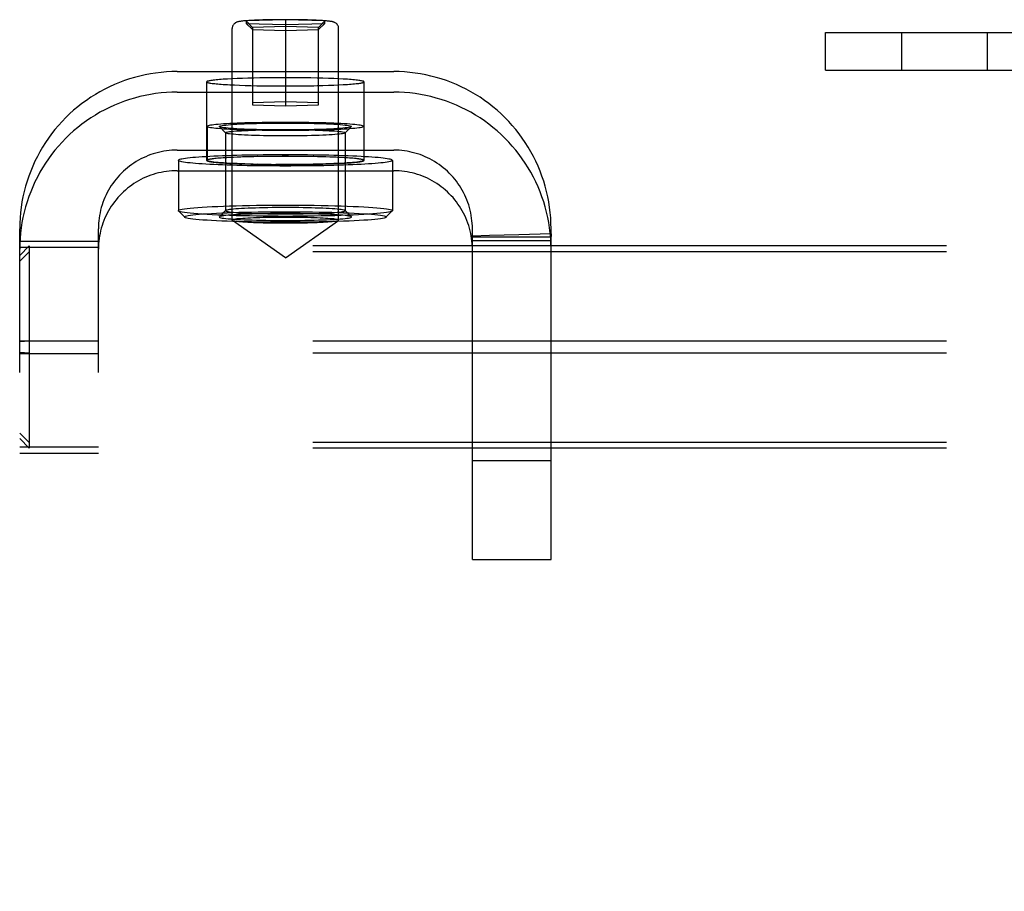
# Model space of a CAD drawing. Header units: inches. Extents: x 0 to 183, y 0 to 118.
# Tile 30 of 80: x 81.92 to 83.48, y 61.76 to 63.14. Entities that reach past the tile are written whole.
import ezdxf

# ---------------------------------------------------------------- set-up
doc = ezdxf.new("R2010")
doc.units = ezdxf.units.IN
doc.header["$LTSCALE"] = 10.065561
doc.header["$MEASUREMENT"] = 0
doc.linetypes.add('HIDDEN', pattern=[0.2, 0.1, -0.1])
doc.layers.add('DEFAULT_2', color=8, linetype='HIDDEN')

msp = doc.modelspace()

# ---------------------------------------------------------------- linework, layer by layer
at = {"layer": 'DEFAULT_2', "color": 8, "linetype": 'HIDDEN'}
for p, q in [((82.3374, 63.1404), (82.2749, 63.1385)), ((82.2749, 63.1385), (82.2749, 63.1347)), ((82.2749, 63.1385), (82.2849, 63.1282)), ((82.2749, 63.1347), (82.3374, 63.1328)), ((82.2749, 63.1347), (82.2849, 63.125)), ((82.3374, 63.1404), (82.3374, 63.0036)), ((82.3999, 63.1385), (82.3374, 63.1404)), ((82.3374, 63.1328), (82.3999, 63.1347)), ((82.3999, 63.1385), (82.3899, 63.1282)), ((82.3999, 63.1347), (82.3899, 63.125)), ((82.3999, 63.1347), (82.3999, 63.1385)), ((82.2529, 62.8221), (82.2529, 63.1266)), ((82.3374, 63.1298), (82.2849, 63.1282)), ((82.2849, 63.1282), (82.2849, 63.0052)), ((82.2849, 63.125), (82.3374, 63.1234)), ((82.3899, 63.1282), (82.3374, 63.1298)), ((82.3374, 63.1234), (82.3899, 63.125)), ((82.3899, 63.0052), (82.3899, 63.1282)), ((82.4219, 62.8221), (82.4219, 63.1266)), ((83.1954, 63.1203), (83.6054, 63.1203)), ((83.1954, 63.0603), (83.1954, 63.1203)), ((83.3161, 63.1203), (83.3161, 63.0603)), ((83.4521, 63.1203), (83.4521, 63.0603)), ((82.1654, 63.0581), (82.5094, 63.0581)), ((83.1954, 63.0603), (83.6054, 63.0603)), ((82.2124, 62.9169), (82.2124, 63.0418)), ((82.2527, 63.0466), (82.2454, 63.0462)), ((82.2606, 63.0469), (82.2527, 63.0466)), ((82.269, 63.0472), (82.2606, 63.0469)), ((82.2779, 63.0475), (82.269, 63.0472)), ((82.2871, 63.0477), (82.2779, 63.0475)), ((82.2968, 63.0479), (82.2871, 63.0477)), ((82.3067, 63.0481), (82.2968, 63.0479)), ((82.3168, 63.0482), (82.3067, 63.0481)), ((82.327, 63.0483), (82.3168, 63.0482)), ((82.3374, 63.0483), (82.327, 63.0483)), ((82.3477, 63.0483), (82.3374, 63.0483)), ((82.3579, 63.0482), (82.3477, 63.0483)), ((82.368, 63.0481), (82.3579, 63.0482)), ((82.3779, 63.0479), (82.368, 63.0481)), ((82.3876, 63.0477), (82.3779, 63.0479)), ((82.3968, 63.0475), (82.3876, 63.0477)), ((82.4057, 63.0472), (82.3968, 63.0475)), ((82.4141, 63.0469), (82.4057, 63.0472)), ((82.422, 63.0466), (82.4141, 63.0469)), ((82.4624, 62.9169), (82.4624, 63.0418)), ((82.1654, 63.0254), (82.5094, 63.0254)), ((82.2566, 63.0368), (82.2647, 63.0364)), ((82.2647, 63.0364), (82.2734, 63.0361)), ((82.2734, 63.0361), (82.2825, 63.0359)), ((82.2825, 63.0359), (82.2919, 63.0357)), ((82.2919, 63.0357), (82.3017, 63.0355)), ((82.3017, 63.0355), (82.3117, 63.0353)), ((82.3117, 63.0353), (82.3219, 63.0353)), ((82.3219, 63.0353), (82.3322, 63.0352)), ((82.3322, 63.0352), (82.3425, 63.0352)), ((82.3425, 63.0352), (82.3528, 63.0353)), ((82.3528, 63.0353), (82.363, 63.0353)), ((82.363, 63.0353), (82.373, 63.0355)), ((82.373, 63.0355), (82.3828, 63.0357)), ((82.3968, 63.036), (82.4057, 63.0363)), ((82.4057, 63.0363), (82.4141, 63.0366)), ((82.4141, 63.0366), (82.422, 63.0369)), ((82.422, 63.0369), (82.4293, 63.0373)), ((82.3374, 63.01), (82.2849, 63.0084)), ((82.3899, 63.0084), (82.3374, 63.01)), ((82.2849, 63.0052), (82.3374, 63.0036)), ((82.3374, 63.0036), (82.3899, 63.0052)), ((82.2129, 62.9708), (82.2129, 62.9169)), ((82.2325, 62.9706), (82.2324, 62.9708)), ((82.2425, 62.9606), (82.2325, 62.9706)), ((82.4322, 62.9606), (82.4422, 62.9706)), ((82.4424, 62.9708), (82.4422, 62.9706)), ((82.4619, 62.9708), (82.4619, 62.9169)), ((82.2424, 62.9609), (82.2424, 62.837)), ((82.2425, 62.9606), (82.2424, 62.9609)), ((82.4324, 62.9609), (82.4322, 62.9606)), ((82.4324, 62.9609), (82.4324, 62.837)), ((82.1654, 62.9333), (82.5094, 62.9333)), ((82.1674, 62.9169), (82.1674, 62.837)), ((82.2527, 62.9217), (82.2454, 62.9214)), ((82.2606, 62.9221), (82.2527, 62.9217)), ((82.269, 62.9224), (82.2606, 62.9221)), ((82.2779, 62.9227), (82.269, 62.9224)), ((82.2871, 62.9229), (82.2779, 62.9227)), ((82.3117, 62.9233), (82.3017, 62.9232)), ((82.3219, 62.9234), (82.3117, 62.9233)), ((82.3322, 62.9235), (82.3219, 62.9234)), ((82.3425, 62.9235), (82.3322, 62.9235)), ((82.3528, 62.9234), (82.3425, 62.9235)), ((82.363, 62.9233), (82.3524, 62.9234)), ((82.373, 62.9232), (82.363, 62.9233)), ((82.3828, 62.923), (82.373, 62.9232)), ((82.3923, 62.9228), (82.3815, 62.923)), ((82.4013, 62.9225), (82.3923, 62.9228)), ((82.41, 62.9222), (82.4013, 62.9225)), ((82.4181, 62.9219), (82.41, 62.9222)), ((82.5074, 62.9169), (82.5074, 62.837)), ((82.1654, 62.9006), (82.5094, 62.9006)), ((82.2566, 62.9119), (82.2647, 62.9116)), ((82.2647, 62.9116), (82.2734, 62.9113)), ((82.2734, 62.9113), (82.2825, 62.911)), ((82.2825, 62.911), (82.2932, 62.9108)), ((82.2919, 62.9108), (82.3017, 62.9107)), ((82.3017, 62.9107), (82.3117, 62.9105)), ((82.3117, 62.9105), (82.3223, 62.9105)), ((82.3219, 62.9104), (82.3322, 62.9104)), ((82.3322, 62.9104), (82.3425, 62.9104)), ((82.3425, 62.9104), (82.3528, 62.9104)), ((82.3528, 62.9104), (82.363, 62.9105)), ((82.363, 62.9105), (82.373, 62.9107)), ((82.3876, 62.9109), (82.3968, 62.9112)), ((82.3968, 62.9112), (82.4057, 62.9114)), ((82.4057, 62.9114), (82.4141, 62.9118)), ((82.4141, 62.9118), (82.422, 62.9121)), ((82.422, 62.9121), (82.4293, 62.9125)), ((82.1676, 62.8366), (82.1674, 62.837)), ((82.1776, 62.8266), (82.1676, 62.8366)), ((82.2425, 62.8373), (82.2325, 62.8273)), ((82.2425, 62.8373), (82.2424, 62.837)), ((82.4324, 62.837), (82.4322, 62.8373)), ((82.4322, 62.8373), (82.4422, 62.8273)), ((82.4971, 62.8266), (82.5071, 62.8366)), ((82.5074, 62.837), (82.5071, 62.8366)), ((82.1776, 62.8266), (82.1774, 62.827)), ((82.2325, 62.8273), (82.2324, 62.827)), ((82.2529, 62.8221), (82.2531, 62.8217)), ((82.3374, 62.7621), (82.2531, 62.8217)), ((82.3374, 62.7621), (82.4216, 62.8217)), ((82.4216, 62.8217), (82.4219, 62.8221)), ((82.4424, 62.827), (82.4422, 62.8273)), ((82.4974, 62.827), (82.4971, 62.8266)), ((81.9154, 56.5407), (81.9154, 62.8084)), ((82.0404, 56.5407), (82.0404, 62.8084)), ((82.6344, 62.2828), (82.6344, 62.8084)), ((82.7594, 62.2828), (82.7594, 62.8084)), ((82.6617, 62.7974), (82.6343, 62.7966)), ((82.6343, 62.7966), (82.6344, 62.7949)), ((82.6343, 62.7905), (82.6343, 62.7915)), ((82.7594, 62.7949), (82.6344, 62.7949)), ((82.7084, 62.7988), (82.6617, 62.7974)), ((82.7592, 62.8003), (82.7084, 62.7988)), ((82.7593, 62.7913), (82.7593, 62.7946)), ((81.9154, 62.7888), (82.0404, 62.7888)), ((81.9304, 62.7811), (81.9154, 62.7657)), ((81.9154, 62.7789), (82.0404, 62.7789)), ((81.9304, 62.7811), (81.9304, 62.4596)), ((85.4004, 62.7811), (81.9304, 62.7811)), ((82.7594, 62.7893), (82.6344, 62.7893)), ((81.9304, 62.7716), (81.9154, 62.7571)), ((85.4004, 62.7716), (81.9304, 62.7716)), ((81.9154, 62.6302), (82.0404, 62.6302)), ((81.9304, 62.6298), (81.9154, 62.6289)), ((85.4004, 62.6298), (81.9304, 62.6298)), ((81.9304, 62.6109), (81.9154, 62.6118)), ((81.9154, 62.6104), (82.0404, 62.6104)), ((85.4004, 62.6109), (81.9304, 62.6109)), ((81.9304, 62.469), (81.9154, 62.4835)), ((81.9304, 62.4596), (81.9154, 62.475)), ((81.9154, 62.4618), (82.0404, 62.4618)), ((85.4004, 62.469), (81.9304, 62.469)), ((81.9154, 62.4519), (82.0404, 62.4519)), ((85.4004, 62.4596), (81.9304, 62.4596)), ((82.6344, 62.4403), (82.7594, 62.4403)), ((82.6344, 62.2828), (82.7594, 62.2828))]:
    msp.add_line(p, q, dxfattribs=at)
for points in [[(82.3374, 63.1405), (82.3311, 63.1405), (82.325, 63.1405), (82.3189, 63.1404), (82.3129, 63.1403), (82.3071, 63.1402), (82.3016, 63.1401), (82.2967, 63.1399), (82.2923, 63.1397), (82.2884, 63.1396), (82.285, 63.1394), (82.2819, 63.1393), (82.2792, 63.1391), (82.2768, 63.1389), (82.2746, 63.1388), (82.2727, 63.1386), (82.271, 63.1385), (82.2695, 63.1383), (82.2682, 63.1382), (82.267, 63.138), (82.2659, 63.1379), (82.265, 63.1377), (82.2641, 63.1376), (82.2633, 63.1374), (82.2626, 63.1373), (82.2619, 63.1371), (82.2612, 63.1369), (82.2605, 63.1367), (82.2598, 63.1364), (82.2591, 63.1361), (82.2583, 63.1357), (82.2575, 63.1353), (82.2568, 63.1347), (82.2561, 63.1341), (82.2554, 63.1334), (82.2547, 63.1325), (82.2541, 63.1315), (82.2536, 63.1305), (82.2532, 63.1294), (82.253, 63.1281), (82.2529, 63.1266)], [(82.4219, 63.1266), (82.4218, 63.1281), (82.4215, 63.1295), (82.421, 63.1308), (82.4203, 63.132), (82.4194, 63.1332), (82.4184, 63.1343), (82.4174, 63.1351), (82.4165, 63.1357), (82.4156, 63.1361), (82.4148, 63.1365), (82.414, 63.1368), (82.4132, 63.137), (82.4124, 63.1372), (82.4116, 63.1374), (82.4107, 63.1376), (82.4097, 63.1377), (82.4086, 63.1379), (82.4074, 63.138), (82.4061, 63.1382), (82.4045, 63.1384), (82.4028, 63.1385), (82.4009, 63.1387), (82.3986, 63.1389), (82.3961, 63.1391), (82.3933, 63.1392), (82.39, 63.1394), (82.3864, 63.1396), (82.3822, 63.1398), (82.3775, 63.1399), (82.3724, 63.1401), (82.3669, 63.1402), (82.3612, 63.1403), (82.3554, 63.1404), (82.3494, 63.1405), (82.3434, 63.1405), (82.3374, 63.1405)], [(82.1654, 63.0581), (82.1568, 63.058), (82.1483, 63.0575), (82.1398, 63.0568), (82.1313, 63.0558), (82.1229, 63.0545), (82.1145, 63.0529), (82.1062, 63.051), (82.0979, 63.0488), (82.0897, 63.0464), (82.0816, 63.0437), (82.0737, 63.0407), (82.0658, 63.0375), (82.058, 63.0339), (82.0504, 63.0301), (82.0429, 63.0261), (82.0355, 63.0218), (82.0283, 63.0172), (82.0212, 63.0124), (82.0143, 63.0074), (82.0076, 63.0021), (82.001, 62.9966), (81.9947, 62.9909), (81.9886, 62.985), (81.9826, 62.9788), (81.9769, 62.9725), (81.9714, 62.966), (81.9661, 62.9593), (81.9611, 62.9524), (81.9563, 62.9454), (81.9517, 62.9382), (81.9474, 62.9308), (81.9434, 62.9233), (81.9396, 62.9157), (81.9361, 62.9079), (81.9328, 62.9), (81.9298, 62.8921), (81.9271, 62.884), (81.9246, 62.8758), (81.9225, 62.8676), (81.9206, 62.8592), (81.919, 62.8509), (81.9177, 62.8424), (81.9167, 62.834), (81.9159, 62.8255), (81.9155, 62.817), (81.9154, 62.8084)], [(82.7594, 62.8084), (82.7592, 62.817), (82.7588, 62.8255), (82.758, 62.834), (82.757, 62.8424), (82.7557, 62.8509), (82.7541, 62.8592), (82.7522, 62.8676), (82.7501, 62.8758), (82.7476, 62.884), (82.7449, 62.892), (82.7419, 62.9), (82.7387, 62.9079), (82.7351, 62.9156), (82.7313, 62.9233), (82.7273, 62.9308), (82.723, 62.9381), (82.7184, 62.9454), (82.7136, 62.9524), (82.7086, 62.9593), (82.7033, 62.966), (82.6978, 62.9725), (82.6921, 62.9789), (82.6861, 62.985), (82.68, 62.9909), (82.6736, 62.9966), (82.6671, 63.0021), (82.6604, 63.0074), (82.6535, 63.0124), (82.6465, 63.0172), (82.6392, 63.0218), (82.6319, 63.0261), (82.6244, 63.0301), (82.6167, 63.0339), (82.609, 63.0374), (82.6011, 63.0407), (82.5931, 63.0437), (82.585, 63.0464), (82.5768, 63.0488), (82.5685, 63.051), (82.5602, 63.0529), (82.5518, 63.0545), (82.5434, 63.0558), (82.5349, 63.0568), (82.5264, 63.0575), (82.5179, 63.058), (82.5094, 63.0581)], [(82.2454, 63.0462), (82.242, 63.046), (82.2387, 63.0458), (82.2356, 63.0456), (82.2327, 63.0453), (82.23, 63.0451), (82.2274, 63.0449), (82.2251, 63.0446), (82.2229, 63.0444), (82.2209, 63.0441), (82.2191, 63.0439), (82.2175, 63.0436), (82.2162, 63.0434), (82.215, 63.0431), (82.2141, 63.0428), (82.2133, 63.0426), (82.2128, 63.0423), (82.2125, 63.042), (82.2124, 63.0418)], [(82.2124, 63.0418), (82.2125, 63.0415), (82.2128, 63.0412), (82.2133, 63.0409), (82.2141, 63.0407), (82.215, 63.0404), (82.2162, 63.0401), (82.2175, 63.0399), (82.2191, 63.0396), (82.2209, 63.0394), (82.2229, 63.0391), (82.2251, 63.0389), (82.2274, 63.0386), (82.23, 63.0384), (82.2327, 63.0382), (82.2356, 63.0379), (82.2387, 63.0377), (82.242, 63.0375), (82.2454, 63.0373), (82.249, 63.0371), (82.2566, 63.0368)], [(82.4624, 63.0418), (82.4622, 63.042), (82.4619, 63.0423), (82.4614, 63.0426), (82.4606, 63.0428), (82.4597, 63.0431), (82.4585, 63.0434), (82.4572, 63.0436), (82.4556, 63.0439), (82.4538, 63.0441), (82.4518, 63.0444), (82.4497, 63.0446), (82.4473, 63.0449), (82.4447, 63.0451), (82.442, 63.0453), (82.4391, 63.0456), (82.436, 63.0458), (82.4327, 63.046), (82.4293, 63.0462), (82.422, 63.0466)], [(82.4293, 63.0373), (82.4327, 63.0375), (82.436, 63.0377), (82.4391, 63.0379), (82.442, 63.0382), (82.4447, 63.0384), (82.4473, 63.0386), (82.4497, 63.0389), (82.4518, 63.0391), (82.4538, 63.0394), (82.4556, 63.0396), (82.4572, 63.0399), (82.4585, 63.0401), (82.4597, 63.0404), (82.4606, 63.0407), (82.4614, 63.0409), (82.4619, 63.0412), (82.4622, 63.0415), (82.4624, 63.0418)], [(82.1654, 63.0254), (82.1568, 63.0253), (82.1483, 63.0248), (82.1398, 63.0241), (82.1313, 63.0231), (82.1229, 63.0218), (82.1145, 63.0202), (82.1062, 63.0183), (82.0979, 63.0161), (82.0897, 63.0137), (82.0816, 63.011), (82.0737, 63.008), (82.0658, 63.0047), (82.058, 63.0012), (82.0504, 62.9974), (82.0429, 62.9934), (82.0355, 62.9891), (82.0283, 62.9845), (82.0212, 62.9797), (82.0143, 62.9747), (82.0076, 62.9694), (82.001, 62.9639), (81.9947, 62.9582), (81.9886, 62.9523), (81.9826, 62.9461), (81.9769, 62.9398), (81.9714, 62.9333), (81.9661, 62.9266), (81.9611, 62.9197), (81.9563, 62.9127), (81.9517, 62.9054), (81.9474, 62.8981), (81.9434, 62.8906), (81.9396, 62.883), (81.9361, 62.8752), (81.9328, 62.8673), (81.9298, 62.8594), (81.9271, 62.8513), (81.9246, 62.8431), (81.9225, 62.8349), (81.9206, 62.8265), (81.919, 62.8182), (81.9177, 62.8097), (81.9167, 62.8013), (81.9159, 62.7928), (81.9155, 62.7843), (81.9154, 62.7757)], [(82.3828, 63.0357), (82.3876, 63.0358), (82.3968, 63.036)], [(82.7594, 62.7757), (82.7592, 62.7843), (82.7588, 62.7928), (82.758, 62.8013), (82.757, 62.8097), (82.7557, 62.8182), (82.7541, 62.8265), (82.7522, 62.8349), (82.7501, 62.8431), (82.7476, 62.8513), (82.7449, 62.8593), (82.7419, 62.8673), (82.7387, 62.8752), (82.7351, 62.8829), (82.7313, 62.8906), (82.7273, 62.8981), (82.723, 62.9054), (82.7184, 62.9126), (82.7136, 62.9197), (82.7086, 62.9266), (82.7033, 62.9333), (82.6978, 62.9398), (82.6921, 62.9461), (82.6861, 62.9523), (82.68, 62.9582), (82.6736, 62.9639), (82.6671, 62.9694), (82.6604, 62.9747), (82.6535, 62.9797), (82.6465, 62.9845), (82.6392, 62.9891), (82.6319, 62.9934), (82.6244, 62.9974), (82.6167, 63.0012), (82.609, 63.0047), (82.6011, 63.008), (82.5931, 63.011), (82.585, 63.0137), (82.5768, 63.0161), (82.5685, 63.0183), (82.5602, 63.0202), (82.5518, 63.0218), (82.5434, 63.0231), (82.5349, 63.0241), (82.5264, 63.0248), (82.5179, 63.0253), (82.5094, 63.0254)], [(82.4619, 62.9708), (82.4616, 62.9712), (82.4609, 62.9716), (82.4598, 62.972), (82.4582, 62.9724), (82.4562, 62.9728), (82.4538, 62.9732), (82.4509, 62.9735), (82.4476, 62.9739), (82.4439, 62.9742), (82.4398, 62.9746), (82.4354, 62.9749), (82.4305, 62.9752), (82.4254, 62.9755), (82.4199, 62.9757), (82.4141, 62.976), (82.4081, 62.9762), (82.4018, 62.9764), (82.3952, 62.9766), (82.3884, 62.9768), (82.3815, 62.9769), (82.3744, 62.9771), (82.3671, 62.9772), (82.3598, 62.9773), (82.3524, 62.9773), (82.3449, 62.9774), (82.3374, 62.9774), (82.3298, 62.9774), (82.3223, 62.9773), (82.3149, 62.9773), (82.3076, 62.9772), (82.3003, 62.9771), (82.2932, 62.9769), (82.2863, 62.9768), (82.2795, 62.9766), (82.2729, 62.9764), (82.2666, 62.9762), (82.2606, 62.976), (82.2548, 62.9757), (82.2493, 62.9755), (82.2442, 62.9752), (82.2393, 62.9749), (82.2349, 62.9746), (82.2308, 62.9742), (82.2271, 62.9739), (82.2238, 62.9735), (82.2209, 62.9732), (82.2185, 62.9728), (82.2165, 62.9724), (82.2149, 62.972), (82.2138, 62.9716), (82.2131, 62.9712), (82.2129, 62.9708)], [(82.4619, 62.9708), (82.4616, 62.9705), (82.4609, 62.9701), (82.4598, 62.9697), (82.4582, 62.9693), (82.4562, 62.9689), (82.4538, 62.9685), (82.4509, 62.9682), (82.4476, 62.9678), (82.4439, 62.9675), (82.4398, 62.9671), (82.4354, 62.9668), (82.4305, 62.9665), (82.4254, 62.9662), (82.4199, 62.966), (82.4141, 62.9657), (82.4081, 62.9655), (82.4018, 62.9653), (82.3952, 62.9651), (82.3884, 62.9649), (82.3815, 62.9648), (82.3744, 62.9646), (82.3671, 62.9645), (82.3598, 62.9644), (82.3524, 62.9644), (82.3449, 62.9643), (82.3374, 62.9643), (82.3298, 62.9643), (82.3223, 62.9644), (82.3149, 62.9644), (82.3076, 62.9645), (82.3003, 62.9646), (82.2932, 62.9648), (82.2863, 62.9649), (82.2795, 62.9651), (82.2729, 62.9653), (82.2666, 62.9655), (82.2606, 62.9657), (82.2548, 62.966), (82.2493, 62.9662), (82.2442, 62.9665), (82.2393, 62.9668), (82.2349, 62.9671), (82.2308, 62.9675), (82.2271, 62.9678), (82.2238, 62.9682), (82.2209, 62.9685), (82.2185, 62.9689), (82.2165, 62.9693), (82.2149, 62.9697), (82.2138, 62.9701), (82.2131, 62.9705), (82.2129, 62.9708)], [(82.2324, 62.9708), (82.2326, 62.9712), (82.2335, 62.9716), (82.2349, 62.9721), (82.2369, 62.9724), (82.2395, 62.9728), (82.2426, 62.9732), (82.2463, 62.9736), (82.2505, 62.9739), (82.2552, 62.9743), (82.2603, 62.9746), (82.2658, 62.9749), (82.2718, 62.9751), (82.2781, 62.9754), (82.2847, 62.9756), (82.2917, 62.9758), (82.2989, 62.976), (82.3063, 62.9761), (82.3139, 62.9762), (82.3217, 62.9763), (82.3295, 62.9763), (82.3373, 62.9763), (82.3452, 62.9763), (82.353, 62.9763), (82.3608, 62.9762), (82.3684, 62.9761), (82.3758, 62.976), (82.383, 62.9758), (82.39, 62.9756), (82.3966, 62.9754), (82.4029, 62.9751), (82.4089, 62.9749), (82.4144, 62.9746), (82.4195, 62.9743), (82.4242, 62.9739), (82.4284, 62.9736), (82.4321, 62.9732), (82.4352, 62.9728), (82.4378, 62.9724), (82.4398, 62.9721), (82.4412, 62.9716), (82.4421, 62.9712), (82.4424, 62.9708)], [(82.4422, 62.9706), (82.4421, 62.9704), (82.4412, 62.97), (82.4398, 62.9696), (82.4378, 62.9692), (82.4352, 62.9689), (82.4321, 62.9685), (82.4284, 62.9681), (82.4242, 62.9678), (82.4195, 62.9674), (82.4144, 62.9671), (82.4089, 62.9668), (82.4029, 62.9666), (82.3966, 62.9663), (82.39, 62.9661), (82.383, 62.9659), (82.3758, 62.9657), (82.3684, 62.9656), (82.3608, 62.9655), (82.353, 62.9654), (82.3452, 62.9654), (82.3374, 62.9654), (82.3295, 62.9654), (82.3217, 62.9654), (82.3139, 62.9655), (82.3063, 62.9656), (82.2989, 62.9657), (82.2917, 62.9659), (82.2847, 62.9661), (82.2781, 62.9663), (82.2718, 62.9666), (82.2658, 62.9668), (82.2603, 62.9671), (82.2552, 62.9674), (82.2505, 62.9678), (82.2463, 62.9681), (82.2426, 62.9685), (82.2395, 62.9689), (82.2369, 62.9692), (82.2349, 62.9696), (82.2335, 62.97), (82.2326, 62.9704), (82.2325, 62.9706)], [(82.2424, 62.9609), (82.2426, 62.9612), (82.2434, 62.9616), (82.2447, 62.962), (82.2465, 62.9623), (82.2488, 62.9627), (82.2516, 62.963), (82.255, 62.9633), (82.2588, 62.9637), (82.263, 62.964), (82.2676, 62.9642), (82.2726, 62.9645), (82.278, 62.9647), (82.2837, 62.965), (82.2897, 62.9652), (82.296, 62.9653), (82.3026, 62.9655), (82.3093, 62.9656), (82.3162, 62.9657), (82.3232, 62.9658), (82.3302, 62.9658), (82.3373, 62.9658), (82.3445, 62.9658), (82.3515, 62.9658), (82.3585, 62.9657), (82.3654, 62.9656), (82.3721, 62.9655), (82.3787, 62.9653), (82.3849, 62.9652), (82.391, 62.965), (82.3967, 62.9647), (82.4021, 62.9645), (82.4071, 62.9642), (82.4117, 62.964), (82.4159, 62.9637), (82.4197, 62.9633), (82.4231, 62.963), (82.4259, 62.9627), (82.4282, 62.9623), (82.43, 62.962), (82.4313, 62.9616), (82.4321, 62.9612), (82.4324, 62.9609)], [(82.4322, 62.9606), (82.4321, 62.9605), (82.4313, 62.9601), (82.43, 62.9598), (82.4282, 62.9594), (82.4259, 62.9591), (82.4231, 62.9587), (82.4197, 62.9584), (82.4159, 62.9581), (82.4117, 62.9578), (82.4071, 62.9575), (82.4021, 62.9572), (82.3967, 62.957), (82.391, 62.9568), (82.385, 62.9566), (82.3787, 62.9564), (82.3721, 62.9562), (82.3654, 62.9561), (82.3585, 62.956), (82.3515, 62.9559), (82.3445, 62.9559), (82.3374, 62.9559), (82.3302, 62.9559), (82.3232, 62.9559), (82.3162, 62.956), (82.3093, 62.9561), (82.3026, 62.9562), (82.296, 62.9564), (82.2898, 62.9566), (82.2837, 62.9568), (82.278, 62.957), (82.2726, 62.9572), (82.2676, 62.9575), (82.263, 62.9578), (82.2588, 62.9581), (82.255, 62.9584), (82.2516, 62.9587), (82.2488, 62.9591), (82.2465, 62.9594), (82.2447, 62.9598), (82.2434, 62.9601), (82.2426, 62.9605), (82.2425, 62.9606)], [(82.1654, 62.9333), (82.1611, 62.9332), (82.1568, 62.933), (82.1526, 62.9326), (82.1483, 62.9321), (82.1441, 62.9315), (82.1399, 62.9307), (82.1358, 62.9297), (82.1316, 62.9286), (82.1275, 62.9274), (82.1235, 62.9261), (82.1195, 62.9246), (82.1156, 62.9229), (82.1117, 62.9212), (82.1079, 62.9193), (82.1041, 62.9173), (82.1004, 62.9151), (82.0968, 62.9128), (82.0933, 62.9104), (82.0898, 62.9079), (82.0865, 62.9053), (82.0832, 62.9025), (82.08, 62.8997), (82.077, 62.8967), (82.074, 62.8936), (82.0711, 62.8905), (82.0684, 62.8872), (82.0657, 62.8839), (82.0632, 62.8804), (82.0608, 62.8769), (82.0585, 62.8733), (82.0564, 62.8696), (82.0544, 62.8659), (82.0525, 62.8621), (82.0507, 62.8582), (82.0491, 62.8542), (82.0476, 62.8503), (82.0462, 62.8462), (82.045, 62.8421), (82.0439, 62.838), (82.043, 62.8338), (82.0422, 62.8297), (82.0415, 62.8254), (82.041, 62.8212), (82.0406, 62.817), (82.0404, 62.8127), (82.0404, 62.8084)], [(82.6344, 62.8084), (82.6343, 62.8127), (82.6341, 62.817), (82.6337, 62.8212), (82.6332, 62.8254), (82.6325, 62.8297), (82.6317, 62.8338), (82.6308, 62.838), (82.6297, 62.8421), (82.6285, 62.8462), (82.6271, 62.8502), (82.6256, 62.8542), (82.624, 62.8582), (82.6222, 62.862), (82.6203, 62.8659), (82.6183, 62.8696), (82.6162, 62.8733), (82.6139, 62.8769), (82.6115, 62.8804), (82.609, 62.8839), (82.6063, 62.8872), (82.6036, 62.8905), (82.6007, 62.8937), (82.5977, 62.8967), (82.5947, 62.8997), (82.5915, 62.9025), (82.5882, 62.9053), (82.5849, 62.9079), (82.5814, 62.9104), (82.5779, 62.9128), (82.5743, 62.9151), (82.5706, 62.9173), (82.5669, 62.9193), (82.563, 62.9212), (82.5592, 62.9229), (82.5552, 62.9246), (82.5512, 62.9261), (82.5472, 62.9274), (82.5431, 62.9286), (82.5389, 62.9297), (82.5348, 62.9307), (82.5306, 62.9315), (82.5264, 62.9321), (82.5221, 62.9326), (82.5179, 62.933), (82.5136, 62.9332), (82.5094, 62.9333)], [(82.5074, 62.9169), (82.5071, 62.9174), (82.5064, 62.9179), (82.5053, 62.9183), (82.5036, 62.9188), (82.5016, 62.9192), (82.499, 62.9197), (82.4961, 62.9201), (82.4927, 62.9205), (82.4888, 62.921), (82.4846, 62.9214), (82.4799, 62.9218), (82.4749, 62.9222), (82.4695, 62.9225), (82.4637, 62.9229), (82.4576, 62.9232), (82.4511, 62.9235), (82.4443, 62.9238), (82.4373, 62.9241), (82.4299, 62.9244), (82.4224, 62.9246), (82.4145, 62.9248), (82.4065, 62.9251), (82.3983, 62.9252), (82.3899, 62.9254), (82.3814, 62.9255), (82.3727, 62.9256), (82.3639, 62.9257), (82.3551, 62.9258), (82.3462, 62.9258), (82.3374, 62.9258), (82.3285, 62.9258), (82.3196, 62.9258), (82.3108, 62.9257), (82.302, 62.9256), (82.2934, 62.9255), (82.2848, 62.9254), (82.2764, 62.9252), (82.2682, 62.9251), (82.2602, 62.9248), (82.2524, 62.9246), (82.2448, 62.9244), (82.2374, 62.9241), (82.2304, 62.9238), (82.2236, 62.9235), (82.2171, 62.9232), (82.211, 62.9229), (82.2052, 62.9225), (82.1998, 62.9222), (82.1948, 62.9218), (82.1901, 62.9214), (82.1859, 62.921), (82.182, 62.9205), (82.1786, 62.9201), (82.1757, 62.9197), (82.1731, 62.9192), (82.1711, 62.9188), (82.1694, 62.9183), (82.1683, 62.9179), (82.1676, 62.9174), (82.1674, 62.9169)], [(82.5074, 62.9169), (82.5071, 62.9165), (82.5064, 62.916), (82.5053, 62.9155), (82.5036, 62.9151), (82.5016, 62.9146), (82.499, 62.9142), (82.4961, 62.9137), (82.4927, 62.9133), (82.4888, 62.9129), (82.4846, 62.9125), (82.4799, 62.9121), (82.4749, 62.9117), (82.4695, 62.9113), (82.4637, 62.911), (82.4576, 62.9106), (82.4511, 62.9103), (82.4443, 62.91), (82.4373, 62.9097), (82.4299, 62.9095), (82.4224, 62.9092), (82.4145, 62.909), (82.4065, 62.9088), (82.3983, 62.9086), (82.3899, 62.9085), (82.3814, 62.9083), (82.3727, 62.9082), (82.3639, 62.9081), (82.3551, 62.9081), (82.3462, 62.908), (82.3374, 62.908), (82.3285, 62.908), (82.3196, 62.9081), (82.3108, 62.9081), (82.302, 62.9082), (82.2934, 62.9083), (82.2848, 62.9085), (82.2764, 62.9086), (82.2682, 62.9088), (82.2602, 62.909), (82.2524, 62.9092), (82.2448, 62.9095), (82.2374, 62.9097), (82.2304, 62.91), (82.2236, 62.9103), (82.2171, 62.9106), (82.211, 62.911), (82.2052, 62.9113), (82.1998, 62.9117), (82.1948, 62.9121), (82.1901, 62.9125), (82.1859, 62.9129), (82.182, 62.9133), (82.1786, 62.9137), (82.1757, 62.9142), (82.1731, 62.9146), (82.1711, 62.9151), (82.1694, 62.9155), (82.1683, 62.916), (82.1676, 62.9165), (82.1674, 62.9169)], [(82.2454, 62.9214), (82.242, 62.9212), (82.2387, 62.9209), (82.2356, 62.9207), (82.2327, 62.9205), (82.23, 62.9203), (82.2274, 62.92), (82.2251, 62.9198), (82.2229, 62.9196), (82.2209, 62.9193), (82.2191, 62.919), (82.2175, 62.9188), (82.2162, 62.9185), (82.215, 62.9183), (82.2141, 62.918), (82.2133, 62.9177), (82.2128, 62.9175), (82.2125, 62.9172), (82.2124, 62.9169)], [(82.2124, 62.9169), (82.2125, 62.9167), (82.2128, 62.9164), (82.2133, 62.9161), (82.2141, 62.9158), (82.215, 62.9156), (82.2162, 62.9153), (82.2175, 62.9151), (82.2191, 62.9148), (82.2209, 62.9145), (82.2229, 62.9143), (82.2251, 62.914), (82.2274, 62.9138), (82.23, 62.9136), (82.2327, 62.9133), (82.2356, 62.9131), (82.2387, 62.9129), (82.242, 62.9127), (82.2454, 62.9125), (82.249, 62.9123), (82.2566, 62.9119)], [(82.3524, 62.9234), (82.3449, 62.9234), (82.3374, 62.9234), (82.3298, 62.9234), (82.3223, 62.9234), (82.3149, 62.9233), (82.3076, 62.9232), (82.3003, 62.9231), (82.2932, 62.923), (82.2863, 62.9229), (82.2795, 62.9227), (82.2729, 62.9225), (82.2666, 62.9223), (82.2606, 62.9221), (82.2548, 62.9218), (82.2493, 62.9215), (82.2442, 62.9212), (82.2393, 62.9209), (82.2349, 62.9206), (82.2308, 62.9203), (82.2271, 62.92), (82.2238, 62.9196), (82.2209, 62.9192), (82.2185, 62.9189), (82.2165, 62.9185), (82.2149, 62.9181), (82.2138, 62.9177), (82.2131, 62.9173), (82.2129, 62.9169)], [(82.2863, 62.911), (82.2795, 62.9112), (82.2729, 62.9113), (82.2666, 62.9116), (82.2606, 62.9118), (82.2548, 62.912), (82.2493, 62.9123), (82.2442, 62.9126), (82.2393, 62.9129), (82.2349, 62.9132), (82.2308, 62.9136), (82.2271, 62.9139), (82.2238, 62.9142), (82.2209, 62.9146), (82.2185, 62.915), (82.2165, 62.9154), (82.2149, 62.9157), (82.2138, 62.9161), (82.2131, 62.9165), (82.2129, 62.9169)], [(82.3017, 62.9232), (82.2968, 62.9231), (82.2871, 62.9229)], [(82.4619, 62.9169), (82.4616, 62.9165), (82.4609, 62.9161), (82.4598, 62.9157), (82.4582, 62.9154), (82.4562, 62.915), (82.4538, 62.9146), (82.4509, 62.9142), (82.4476, 62.9139), (82.4439, 62.9136), (82.4398, 62.9132), (82.4354, 62.9129), (82.4305, 62.9126), (82.4254, 62.9123), (82.4199, 62.912), (82.4141, 62.9118), (82.4081, 62.9116), (82.4018, 62.9113), (82.3952, 62.9112), (82.3884, 62.911), (82.3815, 62.9108), (82.3744, 62.9107), (82.3671, 62.9106), (82.3598, 62.9105), (82.3524, 62.9105), (82.3449, 62.9104), (82.3374, 62.9104), (82.3298, 62.9104), (82.3223, 62.9105)], [(82.3815, 62.923), (82.3744, 62.9231), (82.3671, 62.9232), (82.3598, 62.9233)], [(82.4619, 62.9169), (82.4616, 62.9173), (82.4609, 62.9177), (82.4598, 62.9181), (82.4582, 62.9185), (82.4562, 62.9189), (82.4538, 62.9192), (82.4509, 62.9196), (82.4476, 62.92), (82.4439, 62.9203), (82.4398, 62.9206), (82.4354, 62.9209), (82.4305, 62.9212), (82.4254, 62.9215), (82.4199, 62.9218), (82.4141, 62.9221), (82.4081, 62.9223), (82.4018, 62.9225), (82.3952, 62.9227), (82.3884, 62.9229)], [(82.4624, 62.9169), (82.4622, 62.9172), (82.4619, 62.9175), (82.4614, 62.9177), (82.4606, 62.918), (82.4597, 62.9183), (82.4585, 62.9185), (82.4572, 62.9188), (82.4556, 62.919), (82.4538, 62.9193), (82.4518, 62.9196), (82.4497, 62.9198), (82.4473, 62.92), (82.4447, 62.9203), (82.442, 62.9205), (82.4391, 62.9207), (82.436, 62.9209), (82.4327, 62.9212), (82.4293, 62.9214), (82.4257, 62.9215), (82.4181, 62.9219)], [(82.4293, 62.9125), (82.4327, 62.9127), (82.436, 62.9129), (82.4391, 62.9131), (82.442, 62.9133), (82.4447, 62.9136), (82.4473, 62.9138), (82.4497, 62.914), (82.4518, 62.9143), (82.4538, 62.9145), (82.4556, 62.9148), (82.4572, 62.9151), (82.4585, 62.9153), (82.4597, 62.9156), (82.4606, 62.9158), (82.4614, 62.9161), (82.4619, 62.9164), (82.4622, 62.9167), (82.4624, 62.9169)], [(82.1654, 62.9006), (82.1611, 62.9005), (82.1568, 62.9003), (82.1526, 62.8999), (82.1483, 62.8994), (82.1441, 62.8988), (82.1399, 62.898), (82.1358, 62.897), (82.1316, 62.8959), (82.1275, 62.8947), (82.1235, 62.8934), (82.1195, 62.8919), (82.1156, 62.8902), (82.1117, 62.8885), (82.1079, 62.8866), (82.1041, 62.8846), (82.1004, 62.8824), (82.0968, 62.8801), (82.0933, 62.8777), (82.0898, 62.8752), (82.0865, 62.8726), (82.0832, 62.8698), (82.08, 62.867), (82.077, 62.864), (82.074, 62.8609), (82.0711, 62.8578), (82.0684, 62.8545), (82.0657, 62.8512), (82.0632, 62.8477), (82.0608, 62.8442), (82.0585, 62.8406), (82.0564, 62.8369), (82.0544, 62.8332), (82.0525, 62.8294), (82.0507, 62.8255), (82.0491, 62.8215), (82.0476, 62.8175), (82.0462, 62.8135), (82.045, 62.8094), (82.0439, 62.8053), (82.043, 62.8011), (82.0422, 62.797), (82.0415, 62.7927), (82.041, 62.7885), (82.0406, 62.7843), (82.0404, 62.78), (82.0404, 62.7757)], [(82.3149, 62.9105), (82.3076, 62.9106), (82.3003, 62.9107), (82.2932, 62.9108)], [(82.373, 62.9107), (82.3779, 62.9107), (82.3876, 62.9109)], [(82.6344, 62.7757), (82.6343, 62.78), (82.6341, 62.7843), (82.6337, 62.7885), (82.6332, 62.7927), (82.6325, 62.7969), (82.6317, 62.8011), (82.6308, 62.8053), (82.6297, 62.8094), (82.6285, 62.8135), (82.6271, 62.8175), (82.6256, 62.8215), (82.624, 62.8255), (82.6222, 62.8293), (82.6203, 62.8332), (82.6183, 62.8369), (82.6162, 62.8406), (82.6139, 62.8442), (82.6115, 62.8477), (82.609, 62.8512), (82.6063, 62.8545), (82.6036, 62.8578), (82.6007, 62.8609), (82.5977, 62.864), (82.5947, 62.867), (82.5915, 62.8698), (82.5882, 62.8726), (82.5849, 62.8752), (82.5814, 62.8777), (82.5779, 62.8801), (82.5743, 62.8824), (82.5706, 62.8845), (82.5669, 62.8866), (82.563, 62.8885), (82.5592, 62.8902), (82.5552, 62.8919), (82.5512, 62.8934), (82.5472, 62.8947), (82.5431, 62.8959), (82.5389, 62.897), (82.5348, 62.898), (82.5306, 62.8988), (82.5264, 62.8994), (82.5221, 62.8999), (82.5179, 62.9003), (82.5136, 62.9005), (82.5094, 62.9006)], [(82.1674, 62.837), (82.1677, 62.8376), (82.1689, 62.8382), (82.1708, 62.8388), (82.1735, 62.8394), (82.177, 62.84), (82.1812, 62.8406), (82.1862, 62.8411), (82.1919, 62.8416), (82.1983, 62.8421), (82.2053, 62.8426), (82.2129, 62.8431), (82.2211, 62.8435), (82.2299, 62.8439), (82.2391, 62.8443), (82.2488, 62.8446), (82.259, 62.8449), (82.2695, 62.8452), (82.2803, 62.8454), (82.2914, 62.8456), (82.3027, 62.8457), (82.3141, 62.8458), (82.3257, 62.8459), (82.3373, 62.8459), (82.349, 62.8459), (82.3605, 62.8458), (82.372, 62.8457), (82.3833, 62.8456), (82.3944, 62.8454), (82.4052, 62.8452), (82.4157, 62.8449), (82.4259, 62.8446), (82.4356, 62.8443), (82.4448, 62.8439), (82.4536, 62.8435), (82.4618, 62.8431), (82.4694, 62.8426), (82.4764, 62.8421), (82.4828, 62.8416), (82.4885, 62.8411), (82.4935, 62.8406), (82.4977, 62.84), (82.5012, 62.8394), (82.5039, 62.8388), (82.5058, 62.8382), (82.507, 62.8376), (82.5074, 62.837)], [(82.5071, 62.8366), (82.507, 62.8364), (82.5058, 62.8358), (82.5039, 62.8352), (82.5012, 62.8347), (82.4977, 62.8341), (82.4935, 62.8335), (82.4885, 62.833), (82.4828, 62.8324), (82.4764, 62.8319), (82.4694, 62.8314), (82.4618, 62.831), (82.4536, 62.8305), (82.4448, 62.8301), (82.4356, 62.8298), (82.4259, 62.8294), (82.4157, 62.8291), (82.4052, 62.8289), (82.3944, 62.8287), (82.3833, 62.8285), (82.372, 62.8283), (82.3606, 62.8282), (82.349, 62.8282), (82.3374, 62.8281), (82.3257, 62.8282), (82.3142, 62.8282), (82.3027, 62.8283), (82.2914, 62.8285), (82.2803, 62.8287), (82.2695, 62.8289), (82.259, 62.8291), (82.2488, 62.8294), (82.2391, 62.8298), (82.2299, 62.8301), (82.2211, 62.8305), (82.2129, 62.831), (82.2053, 62.8314), (82.1983, 62.8319), (82.1919, 62.8324), (82.1862, 62.833), (82.1812, 62.8335), (82.177, 62.8341), (82.1735, 62.8347), (82.1708, 62.8352), (82.1689, 62.8358), (82.1677, 62.8364), (82.1676, 62.8366)], [(82.2424, 62.837), (82.2426, 62.8367), (82.2434, 62.8363), (82.2447, 62.8359), (82.2465, 62.8356), (82.2488, 62.8352), (82.2516, 62.8349), (82.255, 62.8346), (82.2588, 62.8342), (82.263, 62.8339), (82.2676, 62.8337), (82.2726, 62.8334), (82.278, 62.8331), (82.2837, 62.8329), (82.2898, 62.8327), (82.296, 62.8326), (82.3026, 62.8324), (82.3093, 62.8323), (82.3162, 62.8322), (82.3232, 62.8321), (82.3302, 62.8321), (82.3374, 62.8321), (82.3445, 62.8321), (82.3515, 62.8321), (82.3585, 62.8322), (82.3654, 62.8323), (82.3721, 62.8324), (82.3787, 62.8326), (82.385, 62.8327), (82.391, 62.8329), (82.3967, 62.8331), (82.4021, 62.8334), (82.4071, 62.8337), (82.4117, 62.8339), (82.4159, 62.8342), (82.4197, 62.8346), (82.4231, 62.8349), (82.4259, 62.8352), (82.4282, 62.8356), (82.43, 62.8359), (82.4313, 62.8363), (82.4321, 62.8367), (82.4324, 62.837)], [(82.4322, 62.8373), (82.4321, 62.8374), (82.4313, 62.8378), (82.43, 62.8381), (82.4282, 62.8385), (82.4259, 62.8388), (82.4231, 62.8392), (82.4197, 62.8395), (82.4159, 62.8398), (82.4117, 62.8401), (82.4071, 62.8404), (82.4021, 62.8407), (82.3967, 62.8409), (82.391, 62.8411), (82.3849, 62.8413), (82.3787, 62.8415), (82.3721, 62.8417), (82.3654, 62.8418), (82.3585, 62.8419), (82.3515, 62.8419), (82.3445, 62.842), (82.3373, 62.842), (82.3302, 62.842), (82.3232, 62.8419), (82.3162, 62.8419), (82.3093, 62.8418), (82.3026, 62.8417), (82.296, 62.8415), (82.2897, 62.8413), (82.2837, 62.8411), (82.278, 62.8409), (82.2726, 62.8407), (82.2676, 62.8404), (82.263, 62.8401), (82.2588, 62.8398), (82.255, 62.8395), (82.2516, 62.8392), (82.2488, 62.8388), (82.2465, 62.8385), (82.2447, 62.8381), (82.2434, 62.8378), (82.2426, 62.8374), (82.2425, 62.8373)], [(82.1774, 62.827), (82.1777, 62.8276), (82.1788, 62.8282), (82.1806, 62.8287), (82.1832, 62.8293), (82.1864, 62.8298), (82.1904, 62.8304), (82.1951, 62.8309), (82.2005, 62.8314), (82.2064, 62.8319), (82.213, 62.8323), (82.2202, 62.8328), (82.2279, 62.8332), (82.2362, 62.8335), (82.2449, 62.8339), (82.254, 62.8342), (82.2636, 62.8345), (82.2735, 62.8347), (82.2837, 62.8349), (82.2941, 62.8351), (82.3047, 62.8352), (82.3155, 62.8353), (82.3264, 62.8354), (82.3373, 62.8354), (82.3483, 62.8354), (82.3592, 62.8353), (82.37, 62.8352), (82.3806, 62.8351), (82.391, 62.8349), (82.4012, 62.8347), (82.4111, 62.8345), (82.4207, 62.8342), (82.4298, 62.8339), (82.4385, 62.8335), (82.4468, 62.8332), (82.4545, 62.8328), (82.4617, 62.8323), (82.4683, 62.8319), (82.4742, 62.8314), (82.4796, 62.8309), (82.4843, 62.8304), (82.4883, 62.8298), (82.4915, 62.8293), (82.4941, 62.8287), (82.4959, 62.8282), (82.497, 62.8276), (82.4974, 62.827)], [(82.4971, 62.8266), (82.497, 62.8265), (82.4959, 62.8259), (82.4941, 62.8254), (82.4915, 62.8248), (82.4883, 62.8243), (82.4843, 62.8237), (82.4796, 62.8232), (82.4743, 62.8227), (82.4683, 62.8222), (82.4617, 62.8218), (82.4545, 62.8213), (82.4468, 62.8209), (82.4385, 62.8206), (82.4298, 62.8202), (82.4207, 62.8199), (82.4111, 62.8196), (82.4012, 62.8194), (82.3911, 62.8192), (82.3806, 62.819), (82.37, 62.8188), (82.3592, 62.8188), (82.3483, 62.8187), (82.3374, 62.8187), (82.3264, 62.8187), (82.3155, 62.8188), (82.3047, 62.8188), (82.2941, 62.819), (82.2837, 62.8192), (82.2735, 62.8194), (82.2636, 62.8196), (82.2541, 62.8199), (82.2449, 62.8202), (82.2362, 62.8206), (82.228, 62.8209), (82.2202, 62.8213), (82.213, 62.8218), (82.2064, 62.8222), (82.2005, 62.8227), (82.1951, 62.8232), (82.1904, 62.8237), (82.1864, 62.8243), (82.1832, 62.8248), (82.1806, 62.8254), (82.1788, 62.8259), (82.1777, 62.8265), (82.1776, 62.8266)], [(82.2324, 62.827), (82.2326, 62.8266), (82.2335, 62.8262), (82.2349, 62.8258), (82.2369, 62.8254), (82.2395, 62.8251), (82.2426, 62.8247), (82.2463, 62.8243), (82.2505, 62.824), (82.2552, 62.8236), (82.2603, 62.8233), (82.2658, 62.823), (82.2718, 62.8228), (82.2781, 62.8225), (82.2847, 62.8223), (82.2917, 62.8221), (82.2989, 62.8219), (82.3063, 62.8218), (82.3139, 62.8217), (82.3217, 62.8216), (82.3295, 62.8216), (82.3374, 62.8216), (82.3452, 62.8216), (82.353, 62.8216), (82.3608, 62.8217), (82.3684, 62.8218), (82.3758, 62.8219), (82.383, 62.8221), (82.39, 62.8223), (82.3966, 62.8225), (82.4029, 62.8228), (82.4089, 62.823), (82.4144, 62.8233), (82.4195, 62.8236), (82.4242, 62.824), (82.4284, 62.8243), (82.4321, 62.8247), (82.4352, 62.8251), (82.4378, 62.8254), (82.4398, 62.8258), (82.4412, 62.8262), (82.4421, 62.8266), (82.4424, 62.827)], [(82.4422, 62.8273), (82.4421, 62.8274), (82.4412, 62.8278), (82.4398, 62.8282), (82.4378, 62.8286), (82.4352, 62.829), (82.4321, 62.8294), (82.4284, 62.8298), (82.4242, 62.8301), (82.4195, 62.8305), (82.4144, 62.8308), (82.4089, 62.8311), (82.4029, 62.8313), (82.3966, 62.8316), (82.39, 62.8318), (82.383, 62.832), (82.3758, 62.8322), (82.3684, 62.8323), (82.3608, 62.8324), (82.353, 62.8325), (82.3452, 62.8325), (82.3373, 62.8325), (82.3295, 62.8325), (82.3217, 62.8325), (82.3139, 62.8324), (82.3063, 62.8323), (82.2989, 62.8322), (82.2917, 62.832), (82.2847, 62.8318), (82.2781, 62.8316), (82.2718, 62.8313), (82.2658, 62.8311), (82.2603, 62.8308), (82.2552, 62.8305), (82.2505, 62.8301), (82.2463, 62.8298), (82.2426, 62.8294), (82.2395, 62.829), (82.2369, 62.8286), (82.2349, 62.8282), (82.2335, 62.8278), (82.2326, 62.8274), (82.2325, 62.8273)], [(82.3374, 62.8265), (82.3313, 62.8265), (82.3253, 62.8264), (82.3194, 62.8264), (82.3135, 62.8263), (82.3078, 62.8262), (82.3023, 62.8261), (82.2969, 62.8259), (82.2917, 62.8258), (82.2867, 62.8256), (82.282, 62.8254), (82.2776, 62.8252), (82.2735, 62.8249), (82.2697, 62.8247), (82.2663, 62.8244), (82.2632, 62.8242), (82.2605, 62.8239), (82.2582, 62.8236), (82.2563, 62.8233), (82.2548, 62.823), (82.2537, 62.8227), (82.2531, 62.8224), (82.2529, 62.8221)], [(82.2531, 62.8217), (82.2537, 62.8214), (82.2548, 62.8211), (82.2563, 62.8208), (82.2582, 62.8205), (82.2605, 62.8202), (82.2632, 62.8199), (82.2663, 62.8197), (82.2697, 62.8194), (82.2735, 62.8192), (82.2776, 62.8189), (82.282, 62.8187), (82.2867, 62.8185), (82.2917, 62.8183), (82.2969, 62.8182), (82.3023, 62.818), (82.3078, 62.8179), (82.3135, 62.8178), (82.3194, 62.8177), (82.3253, 62.8177), (82.3313, 62.8176), (82.3374, 62.8176)], [(82.4219, 62.8221), (82.4216, 62.8224), (82.421, 62.8227), (82.4199, 62.823), (82.4184, 62.8233), (82.4165, 62.8236), (82.4142, 62.8239), (82.4115, 62.8242), (82.4084, 62.8244), (82.405, 62.8247), (82.4012, 62.8249), (82.3971, 62.8252), (82.3927, 62.8254), (82.388, 62.8256), (82.383, 62.8258), (82.3778, 62.8259), (82.3725, 62.8261), (82.3669, 62.8262), (82.3612, 62.8263), (82.3553, 62.8264), (82.3494, 62.8264), (82.3434, 62.8265), (82.3374, 62.8265)], [(82.3374, 62.8176), (82.3434, 62.8176), (82.3494, 62.8177), (82.3553, 62.8177), (82.3612, 62.8178), (82.3669, 62.8179), (82.3725, 62.818), (82.3778, 62.8182), (82.383, 62.8183), (82.388, 62.8185), (82.3927, 62.8187), (82.3971, 62.8189), (82.4012, 62.8192), (82.405, 62.8194), (82.4084, 62.8197), (82.4115, 62.8199), (82.4142, 62.8202), (82.4165, 62.8205), (82.4184, 62.8208), (82.4199, 62.8211), (82.421, 62.8214), (82.4216, 62.8217)], [(82.6343, 62.7915), (82.6343, 62.7957), (82.6343, 62.7961), (82.6343, 62.7964), (82.6343, 62.7965), (82.6343, 62.7966)], [(82.7593, 62.7946), (82.7592, 62.7997), (82.7592, 62.8001), (82.7592, 62.8003), (82.7592, 62.8003)], [(82.7592, 62.8003), (82.7592, 62.8003), (82.7593, 62.8001), (82.7593, 62.7997), (82.7593, 62.7992), (82.7593, 62.7984), (82.7593, 62.7974), (82.7593, 62.7962)]]:
    msp.add_lwpolyline(points, dxfattribs=at)

doc.saveas('drawing.dxf')
